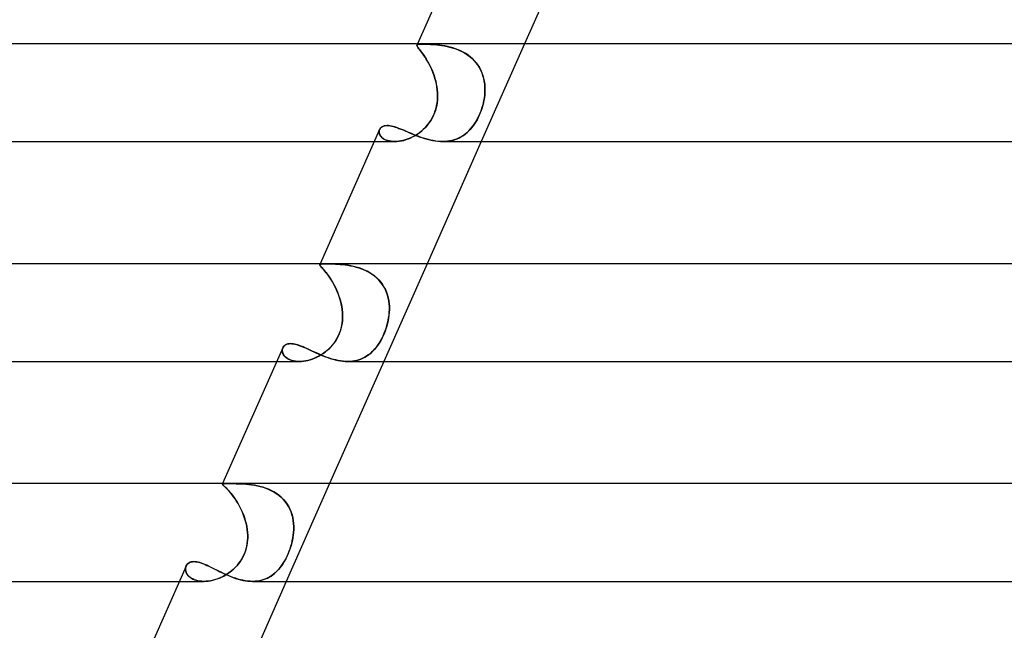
# Model space of a CAD drawing. Header units: millimetres. Extents: x -247 to 247, y -2 to 180.
# Tile 14 of 58: x -167 to -127, y 106 to 131. Entities that reach past the tile are written whole.
import ezdxf

# ---------------------------------------------------------------- set-up
doc = ezdxf.new("R2010")
doc.units = ezdxf.units.MM
doc.layers.add('HIDDEN', color=7, linetype='Continuous')
doc.layers.add('THICK', color=7, linetype='Continuous')

msp = doc.modelspace()

# ---------------------------------------------------------------- linework, layer by layer
at = {"layer": 'HIDDEN'}
for p, q in [((-150.754, 129.947), (-150.755, 129.932)), ((-150.755, 129.931), (-150.754, 129.946)), ((-150.755, 129.932), (-150.751, 129.915)), ((-150.75, 129.913), (-150.755, 129.931)), ((-150.744, 129.96), (-150.754, 129.947)), ((-150.754, 129.946), (-150.745, 129.959)), ((-150.73, 130), (-150.753, 129.949)), ((-150.751, 129.915), (-150.74, 129.893)), ((-150.739, 129.891), (-150.75, 129.913)), ((-150.745, 129.959), (-150.727, 129.969)), ((-150.726, 129.97), (-150.744, 129.96)), ((-150.74, 129.893), (-150.724, 129.867)), ((-150.722, 129.865), (-150.739, 129.891)), ((-150.727, 129.969), (-150.699, 129.977)), ((-150.698, 129.977), (-150.726, 129.97)), ((-150.724, 129.867), (-150.702, 129.837)), ((-150.699, 129.834), (-150.722, 129.865)), ((-150.702, 129.837), (-150.675, 129.802)), ((-150.699, 129.977), (-150.662, 129.982)), ((-150.672, 129.798), (-150.699, 129.834)), ((-150.661, 129.982), (-150.698, 129.977)), ((-150.675, 129.802), (-150.644, 129.761)), ((-150.64, 129.757), (-150.672, 129.798)), ((-150.662, 129.982), (-150.616, 129.985)), ((-150.614, 129.985), (-150.661, 129.982)), ((-150.644, 129.761), (-150.608, 129.715)), ((-150.604, 129.709), (-150.64, 129.757)), ((-150.616, 129.985), (-150.56, 129.987)), ((-150.559, 129.987), (-150.614, 129.985)), ((-150.608, 129.715), (-150.568, 129.662)), ((-150.563, 129.656), (-150.604, 129.709)), ((-150.568, 129.662), (-150.525, 129.603)), ((-150.519, 129.596), (-150.563, 129.656)), ((-150.56, 129.987), (-150.494, 129.987)), ((-150.494, 129.987), (-150.559, 129.987)), ((-150.43, 129.987), (-150.494, 129.987)), ((-150.494, 129.987), (-150.431, 129.987)), ((-150.431, 129.987), (-150.362, 129.986)), ((-150.359, 129.986), (-150.43, 129.987)), ((-150.362, 129.986), (-150.287, 129.983)), ((-150.283, 129.983), (-150.359, 129.986)), ((-150.287, 129.983), (-150.207, 129.98)), ((-150.201, 129.98), (-150.283, 129.983)), ((-150.207, 129.98), (-150.121, 129.975)), ((-150.114, 129.974), (-150.201, 129.98)), ((-150.121, 129.975), (-150.031, 129.968)), ((-150.022, 129.968), (-150.114, 129.974)), ((-150.031, 129.968), (-149.936, 129.96)), ((-149.926, 129.959), (-150.022, 129.968)), ((-149.936, 129.96), (-149.838, 129.948)), ((-149.826, 129.947), (-149.926, 129.959)), ((-149.838, 129.948), (-149.737, 129.934)), ((-149.724, 129.933), (-149.826, 129.947)), ((-149.737, 129.934), (-149.632, 129.917)), ((-149.618, 129.915), (-149.724, 129.933)), ((-149.632, 129.917), (-149.526, 129.896)), ((-149.511, 129.893), (-149.618, 129.915)), ((-149.526, 129.896), (-149.418, 129.871)), ((-149.403, 129.867), (-149.511, 129.893)), ((-149.418, 129.871), (-149.309, 129.841)), ((-149.293, 129.836), (-149.403, 129.867)), ((-149.309, 129.841), (-149.2, 129.806)), ((-149.184, 129.801), (-149.293, 129.836)), ((-149.2, 129.806), (-149.092, 129.766)), ((-149.075, 129.759), (-149.184, 129.801)), ((-149.092, 129.766), (-148.984, 129.72)), ((-148.968, 129.713), (-149.075, 129.759)), ((-148.984, 129.72), (-148.879, 129.668)), ((-148.863, 129.659), (-148.968, 129.713)), ((-148.879, 129.668), (-148.775, 129.609)), ((-148.76, 129.6), (-148.863, 129.659)), ((-146.356, 130), (-148.127, 126)), ((-150.525, 129.603), (-150.479, 129.538)), ((-150.473, 129.53), (-150.519, 129.596)), ((-150.479, 129.538), (-150.431, 129.467)), ((-150.425, 129.458), (-150.473, 129.53)), ((-150.431, 129.467), (-150.381, 129.389)), ((-150.376, 129.38), (-150.425, 129.458)), ((-150.381, 129.389), (-150.331, 129.306)), ((-150.326, 129.296), (-150.376, 129.38)), ((-150.331, 129.306), (-150.281, 129.216)), ((-150.275, 129.206), (-150.326, 129.296)), ((-148.775, 129.609), (-148.676, 129.544)), ((-148.661, 129.534), (-148.76, 129.6)), ((-148.676, 129.544), (-148.582, 129.473)), ((-148.568, 129.462), (-148.661, 129.534)), ((-148.582, 129.473), (-148.492, 129.396)), ((-148.48, 129.384), (-148.568, 129.462)), ((-148.492, 129.396), (-148.409, 129.312)), ((-148.397, 129.3), (-148.48, 129.384)), ((-148.409, 129.312), (-148.331, 129.222)), ((-148.321, 129.21), (-148.397, 129.3)), ((-150.281, 129.216), (-150.231, 129.121)), ((-150.226, 129.111), (-150.275, 129.206)), ((-150.231, 129.121), (-150.184, 129.022)), ((-150.179, 129.012), (-150.226, 129.111)), ((-150.184, 129.022), (-150.138, 128.919)), ((-150.134, 128.909), (-150.179, 129.012)), ((-150.138, 128.919), (-150.095, 128.812)), ((-150.092, 128.803), (-150.134, 128.909)), ((-148.331, 129.222), (-148.261, 129.127)), ((-148.253, 129.114), (-148.321, 129.21)), ((-148.261, 129.127), (-148.199, 129.028)), ((-148.192, 129.015), (-148.253, 129.114)), ((-148.199, 129.028), (-148.144, 128.924)), ((-148.139, 128.912), (-148.192, 129.015)), ((-148.144, 128.924), (-148.097, 128.816)), ((-148.093, 128.806), (-148.139, 128.912)), ((-150.095, 128.812), (-150.056, 128.701)), ((-150.053, 128.693), (-150.092, 128.803)), ((-150.056, 128.701), (-150.02, 128.588)), ((-150.018, 128.581), (-150.053, 128.693)), ((-150.02, 128.588), (-149.989, 128.474)), ((-149.987, 128.467), (-150.018, 128.581)), ((-149.989, 128.474), (-149.963, 128.357)), ((-149.962, 128.352), (-149.987, 128.467)), ((-148.097, 128.816), (-148.058, 128.705)), ((-148.055, 128.696), (-148.093, 128.806)), ((-148.058, 128.705), (-148.027, 128.592)), ((-148.025, 128.583), (-148.055, 128.696)), ((-148.027, 128.592), (-148.003, 128.476)), ((-148.001, 128.469), (-148.025, 128.583)), ((-148.003, 128.476), (-147.986, 128.359)), ((-147.986, 128.353), (-148.001, 128.469)), ((-149.963, 128.357), (-149.941, 128.239)), ((-149.941, 128.235), (-149.962, 128.352)), ((-149.941, 128.239), (-149.926, 128.12)), ((-149.925, 128.118), (-149.941, 128.235)), ((-149.926, 128.12), (-149.916, 128)), ((-149.916, 128), (-149.925, 128.118)), ((-147.986, 128.359), (-147.977, 128.241)), ((-147.977, 128.236), (-147.986, 128.353)), ((-147.974, 128.121), (-147.978, 128)), ((-147.978, 128), (-147.974, 128.118)), ((-147.977, 128.241), (-147.974, 128.121)), ((-147.974, 128.118), (-147.977, 128.236)), ((-149.932, 127.583), (-149.92, 127.688)), ((-149.92, 127.692), (-149.931, 127.588)), ((-149.913, 127.795), (-149.92, 127.692)), ((-149.92, 127.688), (-149.913, 127.793)), ((-149.912, 127.897), (-149.916, 128)), ((-149.916, 128), (-149.912, 127.898)), ((-149.912, 127.898), (-149.913, 127.795)), ((-149.913, 127.793), (-149.912, 127.897)), ((-148.039, 127.583), (-148.017, 127.688)), ((-148.016, 127.692), (-148.038, 127.588)), ((-148.017, 127.688), (-147.999, 127.793)), ((-147.999, 127.795), (-148.016, 127.692)), ((-147.986, 127.898), (-147.999, 127.795)), ((-147.999, 127.793), (-147.986, 127.897)), ((-147.986, 127.897), (-147.978, 128)), ((-147.978, 128), (-147.986, 127.898)), ((-150.043, 127.158), (-150.005, 127.264)), ((-150, 127.279), (-150.035, 127.179)), ((-150.005, 127.264), (-149.974, 127.37)), ((-149.971, 127.381), (-150, 127.279)), ((-149.974, 127.37), (-149.95, 127.477)), ((-149.948, 127.484), (-149.971, 127.381)), ((-149.95, 127.477), (-149.932, 127.583)), ((-149.931, 127.588), (-149.948, 127.484)), ((-148.174, 127.158), (-148.133, 127.264)), ((-148.128, 127.279), (-148.165, 127.179)), ((-148.133, 127.264), (-148.097, 127.37)), ((-148.094, 127.381), (-148.128, 127.279)), ((-148.097, 127.37), (-148.066, 127.477)), ((-148.064, 127.484), (-148.094, 127.381)), ((-148.066, 127.477), (-148.039, 127.583)), ((-148.038, 127.588), (-148.064, 127.484)), ((-150.255, 126.769), (-150.194, 126.861)), ((-150.172, 126.897), (-150.228, 126.808)), ((-150.194, 126.861), (-150.137, 126.956)), ((-150.12, 126.988), (-150.172, 126.897)), ((-150.137, 126.956), (-150.087, 127.056)), ((-150.075, 127.082), (-150.12, 126.988)), ((-150.087, 127.056), (-150.043, 127.158)), ((-150.035, 127.179), (-150.075, 127.082)), ((-148.373, 126.769), (-148.318, 126.861)), ((-148.298, 126.897), (-148.349, 126.808)), ((-148.318, 126.861), (-148.267, 126.956)), ((-148.251, 126.988), (-148.298, 126.897)), ((-148.267, 126.956), (-148.219, 127.056)), ((-148.206, 127.082), (-148.251, 126.988)), ((-148.219, 127.056), (-148.174, 127.158)), ((-148.165, 127.179), (-148.206, 127.082)), ((-152.302, 126.419), (-152.296, 126.455)), ((-152.297, 126.454), (-152.302, 126.415)), ((-152.285, 126.49), (-152.297, 126.454)), ((-152.296, 126.455), (-152.285, 126.49)), ((-152.285, 126.49), (-152.266, 126.526)), ((-152.266, 126.526), (-152.241, 126.558)), ((-152.241, 126.558), (-152.209, 126.586)), ((-152.209, 126.586), (-152.172, 126.61)), ((-152.172, 126.61), (-152.13, 126.629)), ((-152.13, 126.629), (-152.081, 126.643)), ((-152.081, 126.643), (-152.028, 126.652)), ((-152.028, 126.652), (-151.97, 126.655)), ((-151.97, 126.655), (-151.912, 126.652)), ((-151.912, 126.652), (-151.85, 126.645)), ((-151.85, 126.645), (-151.785, 126.633)), ((-151.785, 126.633), (-151.716, 126.616)), ((-151.716, 126.616), (-151.644, 126.595)), ((-151.644, 126.595), (-151.568, 126.57)), ((-151.568, 126.57), (-151.49, 126.542)), ((-151.49, 126.542), (-151.408, 126.51)), ((-151.408, 126.51), (-151.324, 126.475)), ((-151.324, 126.475), (-151.237, 126.439)), ((-151.237, 126.439), (-151.147, 126.4)), ((-150.637, 126.376), (-150.553, 126.445)), ((-150.498, 126.494), (-150.574, 126.427)), ((-150.553, 126.445), (-150.472, 126.519)), ((-150.425, 126.565), (-150.498, 126.494)), ((-150.472, 126.519), (-150.395, 126.598)), ((-150.356, 126.642), (-150.425, 126.565)), ((-150.395, 126.598), (-150.322, 126.681)), ((-150.29, 126.723), (-150.356, 126.642)), ((-150.322, 126.681), (-150.255, 126.769)), ((-150.228, 126.808), (-150.29, 126.723)), ((-148.699, 126.376), (-148.627, 126.445)), ((-148.581, 126.494), (-148.645, 126.427)), ((-148.627, 126.445), (-148.559, 126.519)), ((-148.52, 126.565), (-148.581, 126.494)), ((-148.559, 126.519), (-148.494, 126.598)), ((-148.461, 126.642), (-148.52, 126.565)), ((-148.494, 126.598), (-148.432, 126.681)), ((-148.404, 126.723), (-148.461, 126.642)), ((-148.432, 126.681), (-148.373, 126.769)), ((-148.349, 126.808), (-148.404, 126.723)), ((-152.302, 126.381), (-152.302, 126.419)), ((-152.302, 126.415), (-152.301, 126.374)), ((-152.296, 126.342), (-152.302, 126.381)), ((-152.301, 126.374), (-152.294, 126.333)), ((-152.284, 126.303), (-152.296, 126.342)), ((-152.294, 126.333), (-152.279, 126.292)), ((-152.265, 126.264), (-152.284, 126.303)), ((-152.279, 126.292), (-152.258, 126.251)), ((-152.241, 126.226), (-152.265, 126.264)), ((-152.258, 126.251), (-152.229, 126.21)), ((-152.209, 126.189), (-152.241, 126.226)), ((-152.229, 126.21), (-152.192, 126.172)), ((-152.171, 126.153), (-152.209, 126.189)), ((-152.192, 126.172), (-152.149, 126.135)), ((-152.127, 126.12), (-152.171, 126.153)), ((-152.149, 126.135), (-152.098, 126.102)), ((-152.077, 126.091), (-152.127, 126.12)), ((-152.098, 126.102), (-152.04, 126.073)), ((-152.02, 126.064), (-152.077, 126.091)), ((-152.04, 126.073), (-151.976, 126.048)), ((-151.958, 126.042), (-152.02, 126.064)), ((-151.976, 126.048), (-151.904, 126.027)), ((-151.89, 126.024), (-151.958, 126.042)), ((-151.326, 126.042), (-151.412, 126.024)), ((-151.384, 126.029), (-151.289, 126.051)), ((-151.24, 126.065), (-151.326, 126.042)), ((-151.289, 126.051), (-151.193, 126.08)), ((-151.153, 126.094), (-151.24, 126.065)), ((-151.193, 126.08), (-151.098, 126.114)), ((-151.067, 126.127), (-151.153, 126.094)), ((-151.147, 126.4), (-151.054, 126.361)), ((-151.098, 126.114), (-151.002, 126.155)), ((-150.981, 126.165), (-151.067, 126.127)), ((-151.054, 126.361), (-150.959, 126.32)), ((-151.002, 126.155), (-150.908, 126.202)), ((-150.897, 126.208), (-150.981, 126.165)), ((-150.959, 126.32), (-150.861, 126.28)), ((-150.908, 126.202), (-150.815, 126.254)), ((-150.814, 126.255), (-150.897, 126.208)), ((-150.861, 126.28), (-150.761, 126.24)), ((-150.815, 126.254), (-150.725, 126.313)), ((-150.732, 126.308), (-150.814, 126.255)), ((-150.761, 126.24), (-150.658, 126.201)), ((-150.652, 126.365), (-150.732, 126.308)), ((-150.725, 126.313), (-150.637, 126.376)), ((-150.658, 126.201), (-150.554, 126.164)), ((-150.574, 126.427), (-150.652, 126.365)), ((-150.554, 126.164), (-150.448, 126.129)), ((-150.448, 126.129), (-150.341, 126.097)), ((-150.341, 126.097), (-150.233, 126.069)), ((-150.233, 126.069), (-150.124, 126.045)), ((-150.124, 126.045), (-150.014, 126.026)), ((-149.326, 126.042), (-149.415, 126.024)), ((-149.386, 126.029), (-149.289, 126.051)), ((-149.24, 126.065), (-149.326, 126.042)), ((-149.289, 126.051), (-149.195, 126.08)), ((-149.157, 126.094), (-149.24, 126.065)), ((-149.195, 126.08), (-149.105, 126.114)), ((-149.076, 126.127), (-149.157, 126.094)), ((-149.105, 126.114), (-149.017, 126.155)), ((-148.998, 126.165), (-149.076, 126.127)), ((-149.017, 126.155), (-148.933, 126.202)), ((-148.923, 126.208), (-148.998, 126.165)), ((-148.933, 126.202), (-148.851, 126.254)), ((-148.85, 126.255), (-148.923, 126.208)), ((-148.851, 126.254), (-148.774, 126.313)), ((-148.78, 126.308), (-148.85, 126.255)), ((-148.711, 126.365), (-148.78, 126.308)), ((-148.774, 126.313), (-148.699, 126.376)), ((-148.645, 126.427), (-148.711, 126.365)), ((-152.502, 126), (-151.661, 126)), ((-151.904, 126.027), (-151.827, 126.012)), ((-151.816, 126.011), (-151.89, 126.024)), ((-151.827, 126.012), (-151.745, 126.003)), ((-151.739, 126.003), (-151.816, 126.011)), ((-151.745, 126.003), (-151.658, 126)), ((-151.658, 126), (-151.739, 126.003)), ((-151.658, 126), (-151.57, 126.003)), ((-151.578, 126.003), (-151.658, 126)), ((-151.496, 126.011), (-151.578, 126.003)), ((-151.57, 126.003), (-151.478, 126.013)), ((-151.412, 126.024), (-151.496, 126.011)), ((-151.478, 126.013), (-151.384, 126.029)), ((-150.014, 126.026), (-149.906, 126.011)), ((-149.906, 126.011), (-149.798, 126.003)), ((-149.798, 126.003), (-149.693, 126)), ((-149.693, 126), (-149.588, 126.003)), ((-149.598, 126.003), (-149.692, 126)), ((-149.506, 126.011), (-149.598, 126.003)), ((-149.588, 126.003), (-149.486, 126.013)), ((-149.415, 126.024), (-149.506, 126.011)), ((-149.486, 126.013), (-149.386, 126.029)), ((-154.731, 120.966), (-154.723, 120.976)), ((-154.723, 120.976), (-154.731, 120.966)), ((-154.731, 120.953), (-154.731, 120.966)), ((-154.731, 120.966), (-154.731, 120.954)), ((-154.731, 120.954), (-154.724, 120.938)), ((-154.724, 120.937), (-154.731, 120.953)), ((-154.716, 121), (-154.73, 120.968)), ((-154.724, 120.938), (-154.712, 120.919)), ((-154.711, 120.918), (-154.724, 120.937)), ((-154.723, 120.976), (-154.706, 120.984)), ((-154.705, 120.984), (-154.723, 120.976)), ((-154.712, 120.919), (-154.693, 120.895)), ((-154.692, 120.894), (-154.711, 120.918)), ((-154.706, 120.984), (-154.679, 120.989)), ((-154.679, 120.989), (-154.705, 120.984)), ((-154.693, 120.895), (-154.668, 120.866)), ((-154.667, 120.865), (-154.692, 120.894)), ((-154.642, 120.993), (-154.679, 120.989)), ((-154.679, 120.989), (-154.643, 120.992)), ((-154.668, 120.866), (-154.638, 120.833)), ((-154.636, 120.831), (-154.667, 120.865)), ((-154.643, 120.992), (-154.597, 120.995)), ((-154.596, 120.995), (-154.642, 120.993)), ((-154.638, 120.833), (-154.603, 120.793)), ((-154.6, 120.791), (-154.636, 120.831)), ((-154.597, 120.995), (-154.541, 120.996)), ((-154.541, 120.996), (-154.596, 120.995)), ((-154.541, 120.996), (-154.476, 120.996)), ((-154.476, 120.996), (-154.541, 120.996)), ((-154.41, 120.996), (-154.476, 120.996)), ((-154.476, 120.996), (-154.411, 120.996)), ((-154.411, 120.996), (-154.34, 120.995)), ((-154.338, 120.995), (-154.41, 120.996)), ((-154.34, 120.995), (-154.262, 120.993)), ((-154.259, 120.993), (-154.338, 120.995)), ((-154.262, 120.993), (-154.178, 120.991)), ((-154.175, 120.991), (-154.259, 120.993)), ((-154.178, 120.991), (-154.089, 120.987)), ((-154.085, 120.987), (-154.175, 120.991)), ((-154.089, 120.987), (-153.995, 120.982)), ((-153.99, 120.982), (-154.085, 120.987)), ((-153.995, 120.982), (-153.897, 120.975)), ((-153.891, 120.975), (-153.99, 120.982)), ((-153.897, 120.975), (-153.795, 120.965)), ((-153.788, 120.965), (-153.891, 120.975)), ((-153.795, 120.965), (-153.689, 120.953)), ((-153.682, 120.952), (-153.788, 120.965)), ((-153.689, 120.953), (-153.581, 120.937)), ((-153.573, 120.936), (-153.682, 120.952)), ((-153.581, 120.937), (-153.47, 120.918)), ((-153.462, 120.916), (-153.573, 120.936)), ((-153.47, 120.918), (-153.358, 120.894)), ((-153.35, 120.892), (-153.462, 120.916)), ((-153.358, 120.894), (-153.245, 120.866)), ((-153.236, 120.863), (-153.35, 120.892)), ((-153.245, 120.866), (-153.133, 120.832)), ((-153.123, 120.829), (-153.236, 120.863)), ((-153.133, 120.832), (-153.02, 120.792)), ((-153.01, 120.788), (-153.123, 120.829)), ((-150.341, 121), (-152.113, 117)), ((-154.603, 120.793), (-154.563, 120.748)), ((-154.56, 120.745), (-154.6, 120.791)), ((-154.563, 120.748), (-154.519, 120.696)), ((-154.516, 120.692), (-154.56, 120.745)), ((-154.519, 120.696), (-154.471, 120.637)), ((-154.468, 120.634), (-154.516, 120.692)), ((-154.471, 120.637), (-154.421, 120.572)), ((-154.417, 120.568), (-154.468, 120.634)), ((-154.421, 120.572), (-154.368, 120.5)), ((-154.364, 120.495), (-154.417, 120.568)), ((-154.368, 120.5), (-154.314, 120.421)), ((-154.31, 120.416), (-154.364, 120.495)), ((-154.314, 120.421), (-154.258, 120.336)), ((-154.255, 120.331), (-154.31, 120.416)), ((-153.02, 120.792), (-152.909, 120.747)), ((-152.898, 120.742), (-153.01, 120.788)), ((-152.909, 120.747), (-152.799, 120.695)), ((-152.79, 120.69), (-152.898, 120.742)), ((-152.799, 120.695), (-152.693, 120.636)), ((-152.684, 120.631), (-152.79, 120.69)), ((-152.693, 120.636), (-152.591, 120.571)), ((-152.582, 120.565), (-152.684, 120.631)), ((-152.591, 120.571), (-152.493, 120.499)), ((-152.484, 120.492), (-152.582, 120.565)), ((-152.493, 120.499), (-152.401, 120.42)), ((-152.393, 120.413), (-152.484, 120.492)), ((-152.401, 120.42), (-152.315, 120.335)), ((-152.309, 120.328), (-152.393, 120.413)), ((-154.258, 120.336), (-154.203, 120.245)), ((-154.2, 120.24), (-154.255, 120.331)), ((-154.203, 120.245), (-154.15, 120.149)), ((-154.146, 120.143), (-154.2, 120.24)), ((-154.15, 120.149), (-154.097, 120.048)), ((-154.094, 120.041), (-154.146, 120.143)), ((-154.097, 120.048), (-154.047, 119.942)), ((-154.044, 119.935), (-154.094, 120.041)), ((-152.315, 120.335), (-152.237, 120.244)), ((-152.231, 120.237), (-152.309, 120.328)), ((-152.237, 120.244), (-152.166, 120.148)), ((-152.161, 120.14), (-152.231, 120.237)), ((-152.166, 120.148), (-152.103, 120.047)), ((-152.098, 120.038), (-152.161, 120.14)), ((-152.103, 120.047), (-152.048, 119.941)), ((-152.044, 119.933), (-152.098, 120.038)), ((-154.047, 119.942), (-154, 119.832)), ((-153.998, 119.826), (-154.044, 119.935)), ((-154, 119.832), (-153.957, 119.719)), ((-153.955, 119.714), (-153.998, 119.826)), ((-153.957, 119.719), (-153.918, 119.604)), ((-153.917, 119.599), (-153.955, 119.714)), ((-153.918, 119.604), (-153.884, 119.486)), ((-153.882, 119.481), (-153.917, 119.599)), ((-152.048, 119.941), (-152.001, 119.831)), ((-151.998, 119.824), (-152.044, 119.933)), ((-152.001, 119.831), (-151.962, 119.718)), ((-151.96, 119.712), (-151.998, 119.824)), ((-151.962, 119.718), (-151.931, 119.603)), ((-151.93, 119.597), (-151.96, 119.712)), ((-151.931, 119.603), (-151.908, 119.486)), ((-151.907, 119.48), (-151.93, 119.597)), ((-153.884, 119.486), (-153.854, 119.367)), ((-153.853, 119.362), (-153.882, 119.481)), ((-153.854, 119.367), (-153.83, 119.246)), ((-153.83, 119.242), (-153.853, 119.362)), ((-153.83, 119.246), (-153.812, 119.124)), ((-153.812, 119.121), (-153.83, 119.242)), ((-151.908, 119.486), (-151.893, 119.367)), ((-151.892, 119.361), (-151.907, 119.48)), ((-151.893, 119.367), (-151.884, 119.246)), ((-151.884, 119.242), (-151.892, 119.361)), ((-151.884, 119.246), (-151.883, 119.124)), ((-151.883, 119.121), (-151.884, 119.242)), ((-153.812, 119.124), (-153.801, 119)), ((-153.801, 119), (-153.812, 119.121)), ((-153.802, 118.687), (-153.796, 118.791)), ((-153.796, 118.895), (-153.801, 119)), ((-153.801, 119), (-153.796, 118.89)), ((-153.796, 118.89), (-153.797, 118.779)), ((-153.796, 118.791), (-153.796, 118.895)), ((-151.931, 118.687), (-151.912, 118.791)), ((-151.899, 118.89), (-151.914, 118.779)), ((-151.912, 118.791), (-151.898, 118.895)), ((-151.888, 119), (-151.899, 118.89)), ((-151.898, 118.895), (-151.888, 119)), ((-151.883, 119.124), (-151.888, 119)), ((-151.888, 119), (-151.883, 119.121)), ((-153.836, 118.447), (-153.862, 118.339)), ((-153.855, 118.367), (-153.831, 118.475)), ((-153.817, 118.557), (-153.836, 118.447)), ((-153.831, 118.475), (-153.813, 118.581)), ((-153.803, 118.668), (-153.817, 118.557)), ((-153.813, 118.581), (-153.802, 118.687)), ((-153.797, 118.779), (-153.803, 118.668)), ((-151.989, 118.447), (-152.023, 118.339)), ((-152.014, 118.367), (-151.981, 118.475)), ((-151.96, 118.557), (-151.989, 118.447)), ((-151.981, 118.475), (-151.954, 118.581)), ((-151.934, 118.668), (-151.96, 118.557)), ((-151.954, 118.581), (-151.931, 118.687)), ((-151.914, 118.779), (-151.934, 118.668)), ((-153.979, 118.03), (-154.03, 117.932)), ((-154.025, 117.942), (-153.971, 118.045)), ((-153.933, 118.13), (-153.979, 118.03)), ((-153.971, 118.045), (-153.925, 118.152)), ((-153.894, 118.234), (-153.933, 118.13)), ((-153.925, 118.152), (-153.886, 118.26)), ((-153.862, 118.339), (-153.894, 118.234)), ((-153.886, 118.26), (-153.855, 118.367)), ((-152.147, 118.03), (-152.196, 117.932)), ((-152.19, 117.942), (-152.14, 118.045)), ((-152.102, 118.13), (-152.147, 118.03)), ((-152.14, 118.045), (-152.093, 118.152)), ((-152.06, 118.234), (-152.102, 118.13)), ((-152.093, 118.152), (-152.051, 118.26)), ((-152.023, 118.339), (-152.06, 118.234)), ((-152.051, 118.26), (-152.014, 118.367)), ((-156.242, 117.554), (-156.222, 117.592)), ((-156.222, 117.592), (-156.196, 117.626)), ((-156.196, 117.626), (-156.164, 117.656)), ((-156.164, 117.656), (-156.126, 117.682)), ((-156.126, 117.682), (-156.083, 117.702)), ((-156.083, 117.702), (-156.034, 117.717)), ((-156.034, 117.717), (-155.981, 117.726)), ((-155.981, 117.726), (-155.923, 117.729)), ((-155.923, 117.729), (-155.867, 117.726)), ((-155.867, 117.726), (-155.808, 117.719)), ((-155.808, 117.719), (-155.746, 117.707)), ((-155.746, 117.707), (-155.681, 117.691)), ((-155.681, 117.691), (-155.613, 117.67)), ((-155.613, 117.67), (-155.543, 117.646)), ((-155.543, 117.646), (-155.469, 117.618)), ((-155.469, 117.618), (-155.393, 117.587)), ((-155.393, 117.587), (-155.314, 117.552)), ((-154.29, 117.584), (-154.364, 117.51)), ((-154.358, 117.515), (-154.285, 117.589)), ((-154.219, 117.663), (-154.29, 117.584)), ((-154.285, 117.589), (-154.214, 117.668)), ((-154.151, 117.747), (-154.219, 117.663)), ((-154.214, 117.668), (-154.147, 117.754)), ((-154.088, 117.837), (-154.151, 117.747)), ((-154.147, 117.754), (-154.083, 117.845)), ((-154.03, 117.932), (-154.088, 117.837)), ((-154.083, 117.845), (-154.025, 117.942)), ((-152.419, 117.584), (-152.48, 117.51)), ((-152.475, 117.515), (-152.415, 117.589)), ((-152.36, 117.663), (-152.419, 117.584)), ((-152.415, 117.589), (-152.356, 117.668)), ((-152.303, 117.747), (-152.36, 117.663)), ((-152.356, 117.668), (-152.298, 117.754)), ((-152.248, 117.837), (-152.303, 117.747)), ((-152.298, 117.754), (-152.243, 117.845)), ((-152.196, 117.932), (-152.248, 117.837)), ((-152.243, 117.845), (-152.19, 117.942)), ((-156.261, 117.48), (-156.263, 117.44)), ((-156.263, 117.439), (-156.262, 117.479)), ((-156.263, 117.44), (-156.259, 117.399)), ((-156.259, 117.398), (-156.263, 117.439)), ((-156.262, 117.479), (-156.255, 117.518)), ((-156.254, 117.518), (-156.261, 117.48)), ((-156.259, 117.399), (-156.249, 117.357)), ((-156.248, 117.356), (-156.259, 117.398)), ((-156.255, 117.518), (-156.242, 117.554)), ((-156.242, 117.555), (-156.254, 117.518)), ((-156.249, 117.357), (-156.232, 117.315)), ((-156.232, 117.314), (-156.248, 117.356)), ((-156.232, 117.315), (-156.21, 117.274)), ((-156.209, 117.273), (-156.232, 117.314)), ((-156.21, 117.274), (-156.181, 117.234)), ((-156.18, 117.233), (-156.209, 117.273)), ((-156.181, 117.234), (-156.146, 117.195)), ((-156.145, 117.194), (-156.18, 117.233)), ((-156.146, 117.195), (-156.104, 117.158)), ((-156.103, 117.158), (-156.145, 117.194)), ((-155.314, 117.552), (-155.233, 117.516)), ((-155.233, 117.516), (-155.15, 117.477)), ((-155.15, 117.477), (-155.064, 117.437)), ((-155.064, 117.437), (-154.975, 117.396)), ((-154.975, 117.396), (-154.885, 117.355)), ((-154.943, 117.133), (-154.854, 117.173)), ((-154.885, 117.355), (-154.792, 117.313)), ((-154.771, 117.216), (-154.859, 117.171)), ((-154.854, 117.173), (-154.766, 117.219)), ((-154.792, 117.313), (-154.697, 117.272)), ((-154.685, 117.265), (-154.771, 117.216)), ((-154.766, 117.219), (-154.68, 117.269)), ((-154.697, 117.272), (-154.599, 117.232)), ((-154.602, 117.319), (-154.685, 117.265)), ((-154.68, 117.269), (-154.595, 117.323)), ((-154.52, 117.378), (-154.602, 117.319)), ((-154.599, 117.232), (-154.5, 117.194)), ((-154.595, 117.323), (-154.513, 117.383)), ((-154.441, 117.441), (-154.52, 117.378)), ((-154.513, 117.383), (-154.434, 117.446)), ((-154.5, 117.194), (-154.4, 117.157)), ((-154.364, 117.51), (-154.441, 117.441)), ((-154.434, 117.446), (-154.358, 117.515)), ((-152.965, 117.133), (-152.887, 117.173)), ((-152.816, 117.216), (-152.891, 117.171)), ((-152.887, 117.173), (-152.812, 117.219)), ((-152.744, 117.265), (-152.816, 117.216)), ((-152.812, 117.219), (-152.739, 117.269)), ((-152.675, 117.319), (-152.744, 117.265)), ((-152.739, 117.269), (-152.669, 117.323)), ((-152.608, 117.378), (-152.675, 117.319)), ((-152.669, 117.323), (-152.602, 117.383)), ((-152.543, 117.441), (-152.608, 117.378)), ((-152.602, 117.383), (-152.538, 117.446)), ((-152.48, 117.51), (-152.543, 117.441)), ((-152.538, 117.446), (-152.475, 117.515)), ((-156.487, 117), (-155.566, 117)), ((-156.104, 117.158), (-156.056, 117.124)), ((-156.055, 117.123), (-156.103, 117.158)), ((-156.056, 117.124), (-156.002, 117.093)), ((-156.001, 117.093), (-156.055, 117.123)), ((-156.002, 117.093), (-155.942, 117.066)), ((-155.941, 117.066), (-156.001, 117.093)), ((-155.942, 117.066), (-155.876, 117.043)), ((-155.875, 117.043), (-155.941, 117.066)), ((-155.876, 117.043), (-155.804, 117.024)), ((-155.804, 117.024), (-155.875, 117.043)), ((-155.804, 117.024), (-155.729, 117.011)), ((-155.728, 117.011), (-155.804, 117.024)), ((-155.729, 117.011), (-155.649, 117.003)), ((-155.648, 117.003), (-155.728, 117.011)), ((-155.649, 117.003), (-155.565, 117)), ((-155.564, 117), (-155.648, 117.003)), ((-155.565, 117), (-155.48, 117.003)), ((-155.48, 117.003), (-155.564, 117)), ((-155.48, 117.003), (-155.393, 117.011)), ((-155.394, 117.011), (-155.48, 117.003)), ((-155.306, 117.024), (-155.394, 117.011)), ((-155.393, 117.011), (-155.304, 117.025)), ((-155.217, 117.043), (-155.306, 117.024)), ((-155.304, 117.025), (-155.214, 117.044)), ((-155.127, 117.068), (-155.217, 117.043)), ((-155.214, 117.044), (-155.124, 117.068)), ((-155.037, 117.097), (-155.127, 117.068)), ((-155.124, 117.068), (-155.034, 117.098)), ((-154.947, 117.132), (-155.037, 117.097)), ((-155.034, 117.098), (-154.943, 117.133)), ((-154.859, 117.171), (-154.947, 117.132)), ((-154.4, 117.157), (-154.299, 117.123)), ((-154.299, 117.123), (-154.197, 117.093)), ((-154.197, 117.093), (-154.094, 117.066)), ((-154.094, 117.066), (-153.99, 117.043)), ((-153.99, 117.043), (-153.887, 117.024)), ((-153.887, 117.024), (-153.785, 117.011)), ((-153.785, 117.011), (-153.684, 117.003)), ((-153.684, 117.003), (-153.585, 117)), ((-153.585, 117), (-153.489, 117.003)), ((-153.489, 117.003), (-153.584, 117)), ((-153.489, 117.003), (-153.395, 117.011)), ((-153.397, 117.011), (-153.489, 117.003)), ((-153.306, 117.024), (-153.397, 117.011)), ((-153.395, 117.011), (-153.304, 117.025)), ((-153.218, 117.043), (-153.306, 117.024)), ((-153.304, 117.025), (-153.216, 117.044)), ((-153.132, 117.068), (-153.218, 117.043)), ((-153.216, 117.044), (-153.13, 117.068)), ((-153.049, 117.097), (-153.132, 117.068)), ((-153.13, 117.068), (-153.046, 117.098)), ((-152.969, 117.132), (-153.049, 117.097)), ((-153.046, 117.098), (-152.965, 117.133)), ((-152.891, 117.171), (-152.969, 117.132)), ((-158.71, 111.982), (-158.7, 111.99)), ((-158.7, 111.99), (-158.71, 111.982)), ((-158.709, 111.972), (-158.71, 111.982)), ((-158.71, 111.982), (-158.709, 111.972)), ((-158.702, 112), (-158.709, 111.983)), ((-158.701, 111.96), (-158.709, 111.972)), ((-158.709, 111.972), (-158.701, 111.959)), ((-158.687, 111.943), (-158.701, 111.96)), ((-158.701, 111.959), (-158.686, 111.942)), ((-158.7, 111.99), (-158.678, 111.995)), ((-158.678, 111.995), (-158.7, 111.99)), ((-158.666, 111.922), (-158.687, 111.943)), ((-158.686, 111.942), (-158.664, 111.921)), ((-158.678, 111.995), (-158.643, 111.998)), ((-158.643, 111.998), (-158.678, 111.995)), ((-158.643, 111.998), (-158.595, 111.999)), ((-158.596, 111.999), (-158.643, 111.998)), ((-158.534, 112), (-158.596, 111.999)), ((-158.595, 111.999), (-158.534, 112)), ((-158.534, 112), (-158.46, 112)), ((-158.46, 112), (-158.534, 112)), ((-158.392, 112), (-158.46, 112)), ((-158.46, 112), (-158.392, 112)), ((-158.317, 112), (-158.392, 112)), ((-158.392, 112), (-158.316, 112)), ((-158.234, 111.999), (-158.317, 112)), ((-158.316, 112), (-158.234, 111.999)), ((-158.144, 111.998), (-158.234, 111.999)), ((-158.234, 111.999), (-158.145, 111.998)), ((-158.145, 111.998), (-158.051, 111.995)), ((-158.049, 111.995), (-158.144, 111.998)), ((-158.051, 111.995), (-157.952, 111.992)), ((-157.95, 111.992), (-158.049, 111.995)), ((-157.952, 111.992), (-157.848, 111.986)), ((-157.846, 111.986), (-157.95, 111.992)), ((-157.848, 111.986), (-157.74, 111.978)), ((-157.739, 111.978), (-157.846, 111.986)), ((-157.74, 111.978), (-157.629, 111.967)), ((-157.63, 111.967), (-157.739, 111.978)), ((-157.518, 111.953), (-157.63, 111.967)), ((-157.629, 111.967), (-157.515, 111.953)), ((-157.404, 111.935), (-157.518, 111.953)), ((-157.515, 111.953), (-157.399, 111.934)), ((-154.327, 112), (-156.098, 108)), ((-158.639, 111.896), (-158.666, 111.922)), ((-158.664, 111.921), (-158.637, 111.894)), ((-158.606, 111.865), (-158.639, 111.896)), ((-158.637, 111.894), (-158.603, 111.862)), ((-158.568, 111.828), (-158.606, 111.865)), ((-158.603, 111.862), (-158.563, 111.824)), ((-158.524, 111.785), (-158.568, 111.828)), ((-158.563, 111.824), (-158.519, 111.779)), ((-158.476, 111.734), (-158.524, 111.785)), ((-158.519, 111.779), (-158.47, 111.727)), ((-158.425, 111.677), (-158.476, 111.734)), ((-158.47, 111.727), (-158.417, 111.669)), ((-158.37, 111.613), (-158.425, 111.677)), ((-158.417, 111.669), (-158.362, 111.603)), ((-158.312, 111.541), (-158.37, 111.613)), ((-158.362, 111.603), (-158.303, 111.53)), ((-158.252, 111.461), (-158.312, 111.541)), ((-157.29, 111.913), (-157.404, 111.935)), ((-157.399, 111.934), (-157.282, 111.911)), ((-157.174, 111.886), (-157.29, 111.913)), ((-157.282, 111.911), (-157.165, 111.883)), ((-157.058, 111.853), (-157.174, 111.886)), ((-157.165, 111.883), (-157.047, 111.85)), ((-156.943, 111.815), (-157.058, 111.853)), ((-157.047, 111.85), (-156.93, 111.81)), ((-156.828, 111.77), (-156.943, 111.815)), ((-156.93, 111.81), (-156.815, 111.764)), ((-156.716, 111.718), (-156.828, 111.77)), ((-156.815, 111.764), (-156.702, 111.711)), ((-156.608, 111.66), (-156.716, 111.718)), ((-156.702, 111.711), (-156.593, 111.652)), ((-156.504, 111.595), (-156.608, 111.66)), ((-156.593, 111.652), (-156.489, 111.585)), ((-156.404, 111.523), (-156.504, 111.595)), ((-156.489, 111.585), (-156.39, 111.511)), ((-158.303, 111.53), (-158.243, 111.449)), ((-158.192, 111.375), (-158.252, 111.461)), ((-158.243, 111.449), (-158.183, 111.362)), ((-158.132, 111.283), (-158.192, 111.375)), ((-158.183, 111.362), (-158.123, 111.269)), ((-158.072, 111.185), (-158.132, 111.283)), ((-158.123, 111.269), (-158.064, 111.17)), ((-158.015, 111.081), (-158.072, 111.185)), ((-158.064, 111.17), (-158.007, 111.066)), ((-156.31, 111.443), (-156.404, 111.523)), ((-156.39, 111.511), (-156.296, 111.431)), ((-156.222, 111.357), (-156.31, 111.443)), ((-156.296, 111.431), (-156.21, 111.344)), ((-156.143, 111.265), (-156.222, 111.357)), ((-156.21, 111.344), (-156.132, 111.251)), ((-156.071, 111.168), (-156.143, 111.265)), ((-156.132, 111.251), (-156.062, 111.153)), ((-156.008, 111.065), (-156.071, 111.168)), ((-156.062, 111.153), (-156, 111.05)), ((-157.959, 110.972), (-158.015, 111.081)), ((-158.007, 111.066), (-157.952, 110.958)), ((-157.907, 110.859), (-157.959, 110.972)), ((-157.952, 110.958), (-157.901, 110.845)), ((-157.859, 110.743), (-157.907, 110.859)), ((-157.901, 110.845), (-157.855, 110.73)), ((-157.816, 110.624), (-157.859, 110.743)), ((-157.855, 110.73), (-157.812, 110.612)), ((-155.952, 110.957), (-156.008, 111.065)), ((-156, 111.05), (-155.946, 110.943)), ((-155.905, 110.845), (-155.952, 110.957)), ((-155.946, 110.943), (-155.9, 110.832)), ((-155.867, 110.731), (-155.905, 110.845)), ((-155.9, 110.832), (-155.863, 110.718)), ((-155.837, 110.613), (-155.867, 110.731)), ((-157.778, 110.502), (-157.816, 110.624)), ((-157.812, 110.612), (-157.775, 110.492)), ((-157.745, 110.379), (-157.778, 110.502)), ((-157.775, 110.492), (-157.743, 110.371)), ((-157.718, 110.253), (-157.745, 110.379)), ((-157.743, 110.371), (-157.716, 110.248)), ((-155.863, 110.718), (-155.835, 110.602)), ((-155.815, 110.494), (-155.837, 110.613)), ((-155.835, 110.602), (-155.814, 110.484)), ((-155.801, 110.372), (-155.815, 110.494)), ((-155.814, 110.484), (-155.8, 110.364)), ((-155.794, 110.249), (-155.801, 110.372)), ((-155.8, 110.364), (-155.794, 110.243)), ((-157.697, 110.127), (-157.718, 110.253)), ((-157.716, 110.248), (-157.697, 110.124)), ((-157.683, 110), (-157.697, 110.127)), ((-157.697, 110.124), (-157.683, 110)), ((-157.677, 109.888), (-157.683, 110)), ((-157.683, 110), (-157.677, 109.894)), ((-155.813, 109.888), (-155.801, 110)), ((-155.801, 110), (-155.812, 109.894)), ((-155.801, 110), (-155.794, 110.125)), ((-155.794, 110.122), (-155.801, 110)), ((-155.794, 110.125), (-155.794, 110.249)), ((-155.794, 110.243), (-155.794, 110.122)), ((-157.714, 109.443), (-157.695, 109.552)), ((-157.692, 109.574), (-157.71, 109.465)), ((-157.695, 109.552), (-157.683, 109.664)), ((-157.682, 109.681), (-157.692, 109.574)), ((-157.683, 109.664), (-157.677, 109.775)), ((-157.677, 109.787), (-157.682, 109.681)), ((-157.677, 109.894), (-157.677, 109.787)), ((-157.677, 109.775), (-157.677, 109.888)), ((-155.908, 109.443), (-155.878, 109.552)), ((-155.872, 109.574), (-155.902, 109.465)), ((-155.878, 109.552), (-155.852, 109.664)), ((-155.848, 109.681), (-155.872, 109.574)), ((-155.852, 109.664), (-155.83, 109.775)), ((-155.828, 109.787), (-155.848, 109.681)), ((-155.83, 109.775), (-155.813, 109.888)), ((-155.812, 109.894), (-155.828, 109.787)), ((-157.809, 109.133), (-157.859, 109.022)), ((-157.858, 109.024), (-157.812, 109.125)), ((-157.812, 109.125), (-157.773, 109.229)), ((-157.768, 109.244), (-157.809, 109.133)), ((-157.773, 109.229), (-157.74, 109.335)), ((-157.735, 109.355), (-157.768, 109.244)), ((-157.74, 109.335), (-157.714, 109.443)), ((-157.71, 109.465), (-157.735, 109.355)), ((-156.02, 109.133), (-156.07, 109.022)), ((-156.068, 109.024), (-156.023, 109.125)), ((-156.023, 109.125), (-155.981, 109.229)), ((-155.975, 109.244), (-156.02, 109.133)), ((-155.981, 109.229), (-155.943, 109.335)), ((-155.936, 109.355), (-155.975, 109.244)), ((-155.943, 109.335), (-155.908, 109.443)), ((-155.902, 109.465), (-155.936, 109.355)), ((-160.145, 108.704), (-160.112, 108.734)), ((-160.112, 108.734), (-160.074, 108.76)), ((-160.074, 108.76), (-160.03, 108.781)), ((-160.03, 108.781), (-159.982, 108.796)), ((-159.982, 108.796), (-159.93, 108.805)), ((-159.93, 108.805), (-159.873, 108.808)), ((-159.873, 108.808), (-159.817, 108.805)), ((-159.817, 108.805), (-159.757, 108.797)), ((-159.757, 108.797), (-159.695, 108.784)), ((-159.695, 108.784), (-159.629, 108.767)), ((-159.629, 108.767), (-159.561, 108.744)), ((-159.561, 108.744), (-159.491, 108.718)), ((-159.491, 108.718), (-159.418, 108.688)), ((-158.048, 108.722), (-158.121, 108.635)), ((-158.1, 108.659), (-158.033, 108.743)), ((-157.98, 108.815), (-158.048, 108.722)), ((-158.033, 108.743), (-157.969, 108.831)), ((-157.917, 108.915), (-157.98, 108.815)), ((-157.969, 108.831), (-157.911, 108.926)), ((-157.859, 109.022), (-157.917, 108.915)), ((-157.911, 108.926), (-157.858, 109.024)), ((-156.236, 108.722), (-156.296, 108.635)), ((-156.279, 108.659), (-156.223, 108.743)), ((-156.179, 108.815), (-156.236, 108.722)), ((-156.223, 108.743), (-156.169, 108.831)), ((-156.123, 108.915), (-156.179, 108.815)), ((-156.169, 108.831), (-156.118, 108.926)), ((-156.07, 109.022), (-156.123, 108.915)), ((-156.118, 108.926), (-156.068, 109.024)), ((-160.222, 108.509), (-160.218, 108.551)), ((-160.219, 108.547), (-160.222, 108.504)), ((-160.22, 108.465), (-160.222, 108.509)), ((-160.222, 108.504), (-160.22, 108.46)), ((-160.213, 108.421), (-160.22, 108.465)), ((-160.22, 108.46), (-160.211, 108.415)), ((-160.21, 108.588), (-160.219, 108.547)), ((-160.218, 108.551), (-160.209, 108.592)), ((-160.199, 108.376), (-160.213, 108.421)), ((-160.211, 108.415), (-160.197, 108.37)), ((-160.196, 108.627), (-160.21, 108.588)), ((-160.209, 108.592), (-160.194, 108.63)), ((-160.179, 108.331), (-160.199, 108.376)), ((-160.197, 108.37), (-160.176, 108.325)), ((-160.194, 108.63), (-160.172, 108.669)), ((-160.153, 108.287), (-160.179, 108.331)), ((-160.176, 108.325), (-160.149, 108.281)), ((-160.172, 108.669), (-160.145, 108.704)), ((-159.418, 108.688), (-159.343, 108.654)), ((-159.343, 108.654), (-159.265, 108.617)), ((-159.265, 108.617), (-159.185, 108.579)), ((-159.185, 108.579), (-159.102, 108.538)), ((-159.102, 108.538), (-159.018, 108.495)), ((-159.018, 108.495), (-158.931, 108.451)), ((-158.931, 108.451), (-158.842, 108.407)), ((-158.842, 108.407), (-158.751, 108.363)), ((-158.751, 108.363), (-158.658, 108.319)), ((-158.658, 108.319), (-158.563, 108.275)), ((-158.569, 108.266), (-158.485, 108.319)), ((-158.442, 108.349), (-158.53, 108.29)), ((-158.485, 108.319), (-158.403, 108.377)), ((-158.357, 108.413), (-158.442, 108.349)), ((-158.403, 108.377), (-158.323, 108.44)), ((-158.276, 108.481), (-158.357, 108.413)), ((-158.323, 108.44), (-158.246, 108.508)), ((-158.197, 108.555), (-158.276, 108.481)), ((-158.246, 108.508), (-158.172, 108.581)), ((-158.121, 108.635), (-158.197, 108.555)), ((-158.172, 108.581), (-158.1, 108.659)), ((-156.653, 108.266), (-156.585, 108.319)), ((-156.552, 108.349), (-156.621, 108.29)), ((-156.585, 108.319), (-156.52, 108.377)), ((-156.484, 108.413), (-156.552, 108.349)), ((-156.52, 108.377), (-156.458, 108.44)), ((-156.42, 108.481), (-156.484, 108.413)), ((-156.458, 108.44), (-156.396, 108.508)), ((-156.357, 108.555), (-156.42, 108.481)), ((-156.396, 108.508), (-156.337, 108.581)), ((-156.296, 108.635), (-156.357, 108.555)), ((-156.337, 108.581), (-156.279, 108.659)), ((-160.473, 108), (-159.469, 108)), ((-160.12, 108.244), (-160.153, 108.287)), ((-160.149, 108.281), (-160.116, 108.239)), ((-160.081, 108.203), (-160.12, 108.244)), ((-160.116, 108.239), (-160.076, 108.198)), ((-160.036, 108.164), (-160.081, 108.203)), ((-160.076, 108.198), (-160.03, 108.16)), ((-159.984, 108.129), (-160.036, 108.164)), ((-160.03, 108.16), (-159.978, 108.125)), ((-159.926, 108.096), (-159.984, 108.129)), ((-159.978, 108.125), (-159.92, 108.093)), ((-159.861, 108.068), (-159.926, 108.096)), ((-159.92, 108.093), (-159.855, 108.066)), ((-159.791, 108.044), (-159.861, 108.068)), ((-159.855, 108.066), (-159.786, 108.042)), ((-159.716, 108.025), (-159.791, 108.044)), ((-159.786, 108.042), (-159.712, 108.024)), ((-159.636, 108.011), (-159.716, 108.025)), ((-159.712, 108.024), (-159.633, 108.011)), ((-159.552, 108.003), (-159.636, 108.011)), ((-159.633, 108.011), (-159.55, 108.003)), ((-159.464, 108), (-159.552, 108.003)), ((-159.55, 108.003), (-159.463, 108)), ((-159.373, 108.003), (-159.464, 108)), ((-159.463, 108), (-159.376, 108.003)), ((-159.376, 108.003), (-159.288, 108.011)), ((-159.281, 108.012), (-159.373, 108.003)), ((-159.288, 108.011), (-159.198, 108.025)), ((-159.187, 108.027), (-159.281, 108.012)), ((-159.198, 108.025), (-159.107, 108.044)), ((-159.093, 108.048), (-159.187, 108.027)), ((-159.107, 108.044), (-159.016, 108.069)), ((-158.997, 108.074), (-159.093, 108.048)), ((-159.016, 108.069), (-158.924, 108.098)), ((-158.902, 108.107), (-158.997, 108.074)), ((-158.924, 108.098), (-158.834, 108.133)), ((-158.806, 108.144), (-158.902, 108.107)), ((-158.834, 108.133), (-158.744, 108.173)), ((-158.713, 108.188), (-158.806, 108.144)), ((-158.744, 108.173), (-158.656, 108.217)), ((-158.62, 108.236), (-158.713, 108.188)), ((-158.656, 108.217), (-158.569, 108.266)), ((-158.53, 108.29), (-158.62, 108.236)), ((-158.563, 108.275), (-158.466, 108.234)), ((-158.466, 108.234), (-158.368, 108.194)), ((-158.368, 108.194), (-158.269, 108.157)), ((-158.269, 108.157), (-158.169, 108.122)), ((-158.169, 108.122), (-158.068, 108.091)), ((-158.068, 108.091), (-157.967, 108.064)), ((-157.967, 108.064), (-157.866, 108.041)), ((-157.866, 108.041), (-157.766, 108.023)), ((-157.766, 108.023), (-157.667, 108.01)), ((-157.667, 108.01), (-157.569, 108.002)), ((-157.569, 108.002), (-157.472, 108)), ((-157.376, 108.003), (-157.473, 108)), ((-157.472, 108), (-157.379, 108.003)), ((-157.379, 108.003), (-157.288, 108.011)), ((-157.281, 108.012), (-157.376, 108.003)), ((-157.288, 108.011), (-157.2, 108.025)), ((-157.189, 108.027), (-157.281, 108.012)), ((-157.2, 108.025), (-157.114, 108.044)), ((-157.1, 108.048), (-157.189, 108.027)), ((-157.114, 108.044), (-157.03, 108.069)), ((-157.013, 108.074), (-157.1, 108.048)), ((-157.03, 108.069), (-156.949, 108.098)), ((-156.929, 108.107), (-157.013, 108.074)), ((-156.949, 108.098), (-156.871, 108.133)), ((-156.848, 108.144), (-156.929, 108.107)), ((-156.871, 108.133), (-156.796, 108.173)), ((-156.77, 108.188), (-156.848, 108.144)), ((-156.796, 108.173), (-156.723, 108.217)), ((-156.694, 108.236), (-156.77, 108.188)), ((-156.723, 108.217), (-156.653, 108.266)), ((-156.621, 108.29), (-156.694, 108.236))]:
    msp.add_line(p, q, dxfattribs=at)
at = {"layer": 'THICK'}
for p, q in [((-148.324, 135.434), (-150.73, 130)), ((-144.141, 135), (-146.356, 130)), ((0, 130), (-174, 130)), ((-152.283, 126.494), (-154.716, 121)), ((-152.262, 126.531), (-152.285, 126.49)), ((-152.232, 126.567), (-152.262, 126.531)), ((-152.194, 126.597), (-152.232, 126.567)), ((-152.148, 126.622), (-152.194, 126.597)), ((-152.095, 126.64), (-152.148, 126.622)), ((-152.036, 126.651), (-152.095, 126.64)), ((-151.97, 126.655), (-152.036, 126.651)), ((-151.915, 126.652), (-151.97, 126.655)), ((-151.858, 126.646), (-151.915, 126.652)), ((-151.797, 126.635), (-151.858, 126.646)), ((-151.733, 126.62), (-151.797, 126.635)), ((-151.666, 126.602), (-151.733, 126.62)), ((-151.597, 126.58), (-151.666, 126.602)), ((-151.525, 126.554), (-151.597, 126.58)), ((-151.45, 126.526), (-151.525, 126.554)), ((-151.373, 126.496), (-151.45, 126.526)), ((-151.294, 126.463), (-151.373, 126.496)), ((-151.212, 126.428), (-151.294, 126.463)), ((-151.128, 126.392), (-151.212, 126.428)), ((-151.042, 126.356), (-151.128, 126.392)), ((-150.954, 126.318), (-151.042, 126.356)), ((-150.864, 126.281), (-150.954, 126.318)), ((-150.771, 126.244), (-150.864, 126.281)), ((-150.677, 126.208), (-150.771, 126.244)), ((-150.581, 126.173), (-150.677, 126.208)), ((-150.483, 126.141), (-150.581, 126.173)), ((-150.385, 126.11), (-150.483, 126.141)), ((-150.286, 126.083), (-150.385, 126.11)), ((-150.187, 126.059), (-150.286, 126.083)), ((-150.087, 126.038), (-150.187, 126.059)), ((-149.987, 126.022), (-150.087, 126.038)), ((-174, 126), (-152.502, 126)), ((-148.127, 126), (-150.341, 121)), ((-149.887, 126.01), (-149.987, 126.022)), ((-149.789, 126.002), (-149.887, 126.01)), ((-149.692, 126), (-149.789, 126.002)), ((-149.697, 126), (-1.965, 126)), ((0, 121), (-178.5, 121)), ((-156.222, 117.592), (-156.242, 117.555)), ((-156.195, 117.627), (-156.222, 117.592)), ((-156.163, 117.657), (-156.195, 117.627)), ((-156.125, 117.682), (-156.163, 117.657)), ((-156.082, 117.702), (-156.125, 117.682)), ((-156.034, 117.717), (-156.082, 117.702)), ((-155.981, 117.726), (-156.034, 117.717)), ((-155.923, 117.729), (-155.981, 117.726)), ((-155.869, 117.727), (-155.923, 117.729)), ((-155.812, 117.72), (-155.869, 117.727)), ((-155.751, 117.709), (-155.812, 117.72)), ((-155.689, 117.693), (-155.751, 117.709)), ((-155.623, 117.674), (-155.689, 117.693)), ((-155.555, 117.65), (-155.623, 117.674)), ((-155.484, 117.624), (-155.555, 117.65)), ((-155.411, 117.594), (-155.484, 117.624)), ((-155.336, 117.562), (-155.411, 117.594)), ((-156.241, 117.558), (-158.702, 112)), ((-155.258, 117.527), (-155.336, 117.562)), ((-155.179, 117.491), (-155.258, 117.527)), ((-155.096, 117.453), (-155.179, 117.491)), ((-155.012, 117.414), (-155.096, 117.453)), ((-154.925, 117.374), (-155.012, 117.414)), ((-154.837, 117.334), (-154.925, 117.374)), ((-154.746, 117.294), (-154.837, 117.334)), ((-154.654, 117.255), (-154.746, 117.294)), ((-154.561, 117.217), (-154.654, 117.255)), ((-154.465, 117.18), (-154.561, 117.217)), ((-154.368, 117.146), (-154.465, 117.18)), ((-178.5, 117), (-156.487, 117)), ((-154.27, 117.114), (-154.368, 117.146)), ((-152.113, 117), (-154.327, 112)), ((-154.171, 117.086), (-154.27, 117.114)), ((-154.072, 117.06), (-154.171, 117.086)), ((-153.974, 117.039), (-154.072, 117.06)), ((-153.875, 117.022), (-153.974, 117.039)), ((-153.777, 117.01), (-153.875, 117.022)), ((-153.68, 117.002), (-153.777, 117.01)), ((-153.584, 117), (-153.68, 117.002)), ((-153.586, 117), (-1.98, 117)), ((0, 112), (-183, 112)), ((-160.115, 108.732), (-160.147, 108.701)), ((-160.076, 108.759), (-160.115, 108.732)), ((-160.033, 108.78), (-160.076, 108.759)), ((-159.985, 108.795), (-160.033, 108.78)), ((-159.931, 108.805), (-159.985, 108.795)), ((-159.873, 108.808), (-159.931, 108.805)), ((-159.819, 108.805), (-159.873, 108.808)), ((-159.761, 108.798), (-159.819, 108.805)), ((-159.699, 108.786), (-159.761, 108.798)), ((-159.635, 108.768), (-159.699, 108.786)), ((-159.569, 108.747), (-159.635, 108.768)), ((-159.499, 108.721), (-159.569, 108.747)), ((-159.427, 108.692), (-159.499, 108.721)), ((-160.196, 108.626), (-162.687, 103)), ((-160.174, 108.666), (-160.196, 108.627)), ((-160.147, 108.701), (-160.174, 108.666)), ((-159.353, 108.659), (-159.427, 108.692)), ((-159.276, 108.623), (-159.353, 108.659)), ((-159.197, 108.585), (-159.276, 108.623)), ((-159.115, 108.544), (-159.197, 108.585)), ((-159.032, 108.502), (-159.115, 108.544)), ((-158.945, 108.458), (-159.032, 108.502)), ((-158.857, 108.414), (-158.945, 108.458)), ((-158.766, 108.37), (-158.857, 108.414)), ((-158.673, 108.326), (-158.766, 108.37)), ((-158.577, 108.282), (-158.673, 108.326)), ((-183, 108), (-160.473, 108)), ((-158.481, 108.24), (-158.577, 108.282)), ((-158.382, 108.199), (-158.481, 108.24)), ((-158.283, 108.161), (-158.382, 108.199)), ((-156.098, 108), (-158.313, 103)), ((-158.182, 108.126), (-158.283, 108.161)), ((-158.079, 108.094), (-158.182, 108.126)), ((-157.976, 108.066), (-158.079, 108.094)), ((-157.874, 108.043), (-157.976, 108.066)), ((-157.772, 108.024), (-157.874, 108.043)), ((-157.672, 108.011), (-157.772, 108.024)), ((-157.572, 108.003), (-157.672, 108.011)), ((-157.473, 108), (-157.572, 108.003)), ((-157.478, 108), (-1.991, 108))]:
    msp.add_line(p, q, dxfattribs=at)

doc.saveas('drawing.dxf')
